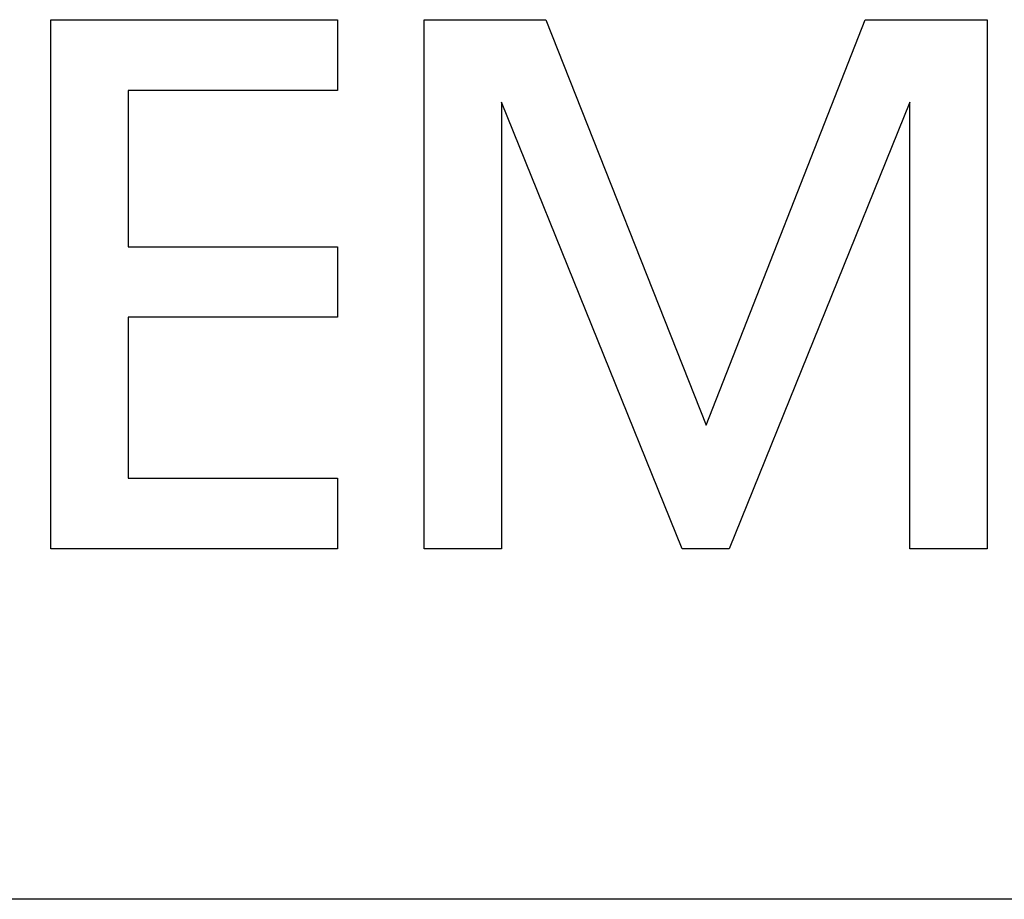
# Model space of a CAD drawing. Extents: x 1917 to 3682, y 1570 to 2675.
# Tile 76 of 166: x 1987.51 to 1991.3, y 2385.34 to 2388.72. Entities that reach past the tile are written whole.
import ezdxf

# ---------------------------------------------------------------- set-up
doc = ezdxf.new("R2010")
doc.units = 0
doc.header["$MEASUREMENT"] = 0
doc.layers.add('KF_SEQUENZA_10_NW_FRONT', color=7, linetype='CONTINUOUS')
doc.layers.add('KF_SEQUENZA_5_NW_REAR', color=7, linetype='CONTINUOUS')

# ---------------------------------------------------------------- blocks, each defined once
blk = doc.blocks.new('KF_SEQUENZA_5_NW_FRONT')
at = {"layer": 'KF_SEQUENZA_10_NW_FRONT'}
for p, q in [((-115.6426, -263.7121), (-114.5412, -263.7121)), ((-115.6426, -265.746), (-115.6426, -263.7121)), ((-115.6426, -263.7121), (-114.5412, -263.7121)), ((-115.6426, -265.746), (-115.6426, -263.7121)), ((-114.5412, -263.7121), (-114.5412, -263.9839)), ((-114.5412, -263.7121), (-114.5412, -263.9839)), ((-114.2079, -265.746), (-114.2079, -263.7121)), ((-114.2079, -263.7121), (-113.7398, -263.7121)), ((-114.2079, -263.7121), (-113.7398, -263.7121)), ((-114.2079, -265.746), (-114.2079, -263.7121)), ((-113.7398, -263.7121), (-113.1246, -265.2704)), ((-113.7398, -263.7121), (-113.1246, -265.2704)), ((-113.1246, -265.2704), (-112.5129, -263.7121)), ((-113.1246, -265.2704), (-112.5129, -263.7121)), ((-112.5129, -263.7121), (-112.0446, -263.7121)), ((-112.5129, -263.7121), (-112.0446, -263.7121)), ((-112.0446, -263.7121), (-112.0446, -265.746)), ((-112.0446, -263.7121), (-112.0446, -265.746)), ((-114.5412, -263.9839), (-115.3454, -263.9839)), ((-115.3454, -263.9839), (-115.3454, -264.5846)), ((-115.3454, -263.9839), (-115.3454, -264.5846)), ((-114.5412, -263.9839), (-115.3454, -263.9839)), ((-113.2165, -265.746), (-113.9109, -264.0293)), ((-113.9109, -264.0293), (-113.9109, -265.746)), ((-113.9109, -264.0293), (-113.9109, -265.746)), ((-113.2165, -265.746), (-113.9109, -264.0293)), ((-112.3415, -264.0293), (-113.036, -265.746)), ((-112.3415, -264.0293), (-113.036, -265.746)), ((-112.3415, -265.746), (-112.3415, -264.0293)), ((-112.3415, -265.746), (-112.3415, -264.0293)), ((-115.3454, -264.5846), (-114.5412, -264.5846)), ((-115.3454, -264.5846), (-114.5412, -264.5846)), ((-114.5412, -264.5846), (-114.5412, -264.8556)), ((-114.5412, -264.5846), (-114.5412, -264.8556)), ((-114.5412, -264.8556), (-115.3454, -264.8556)), ((-115.3454, -264.8556), (-115.3454, -265.4748)), ((-115.3454, -264.8556), (-115.3454, -265.4748)), ((-114.5412, -264.8556), (-115.3454, -264.8556)), ((-115.3454, -265.4748), (-114.5412, -265.4748)), ((-115.3454, -265.4748), (-114.5412, -265.4748)), ((-114.5412, -265.4748), (-114.5412, -265.746)), ((-114.5412, -265.4748), (-114.5412, -265.746)), ((-114.5412, -265.746), (-115.6426, -265.746)), ((-114.5412, -265.746), (-115.6426, -265.746)), ((-113.9109, -265.746), (-114.2079, -265.746)), ((-113.9109, -265.746), (-114.2079, -265.746)), ((-113.036, -265.746), (-113.2165, -265.746)), ((-113.036, -265.746), (-113.2165, -265.746)), ((-112.0446, -265.746), (-112.3415, -265.746)), ((-112.0446, -265.746), (-112.3415, -265.746)), ((-110.6666, -267.0928), (-131.3666, -267.0928))]:
    blk.add_line(p, q, dxfattribs=at)

msp = doc.modelspace()

# ---------------------------------------------------------------- block references
at = {"layer": 'KF_SEQUENZA_5_NW_REAR'}
msp.add_blockref('KF_SEQUENZA_5_NW_FRONT', (2103.2754, 2652.4357), dxfattribs=at)

doc.saveas('drawing.dxf')
